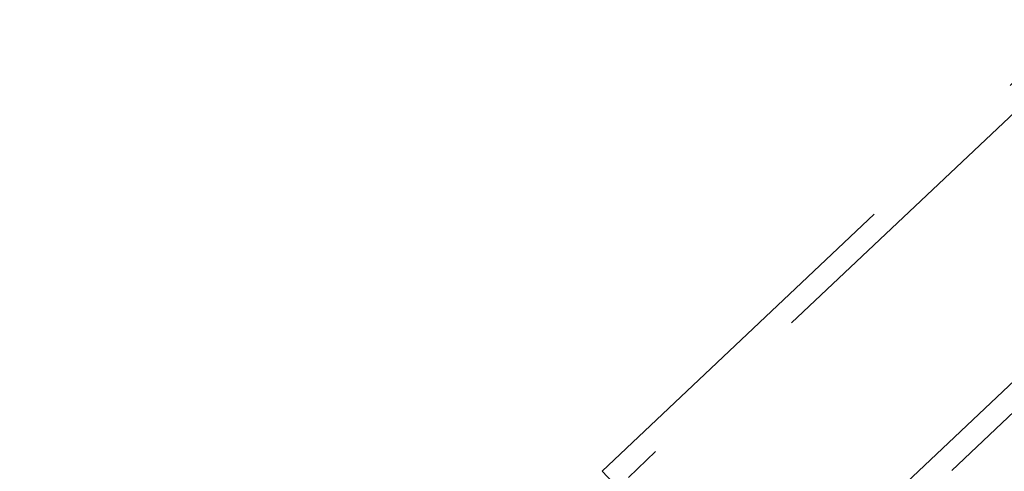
# Model space of a CAD drawing. Header units: metres. Extents: x 104098 to 104607, y 427853 to 428230.
# Tile 103 of 147: x 104264.028 to 104264.686, y 428140.677 to 428140.978. Entities that reach past the tile are written whole.
import ezdxf

# ---------------------------------------------------------------- set-up
doc = ezdxf.new("R2010")
doc.units = ezdxf.units.M
doc.linetypes.add('DASHED2', pattern=[0.375, 0.25, -0.125])

# ---------------------------------------------------------------- blocks, each defined once
blk = doc.blocks.new('school2')
at = {"color": 252, "linetype": 'DASHED2'}
for p, q in [((107993.49654, 456625.15565), (107993.49654, 456625.14065)), ((107993.49654, 456625.15565), (107993.91654, 456625.15565)), ((107993.90654, 456625.14065), (107993.50654, 456625.14065)), ((107993.50654, 456625.01065), (107993.90654, 456625.01065)), ((107993.91654, 456624.99565), (107993.49654, 456624.99565))]:
    blk.add_line(p, q, dxfattribs=at)
for centre, radius, start, end in [((107963.17603, 457111.12702), 478.54219, 270.1284714, 276.2285906), ((107963.17603, 457111.12702), 478.54219, 270.1284714, 276.2285906), ((107963.17601, 457111.12743), 478.64259, 270.1284689, 276.2273077), ((107963.17601, 457111.12743), 480.89259, 270.1284689, 276.198617)]:
    blk.add_arc(centre, radius, start, end, dxfattribs=at)

msp = doc.modelspace()

# ---------------------------------------------------------------- block references
at = {"rotation": 43.40342385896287}
msp.add_blockref('school2', (339564.77906, 22181.48215), dxfattribs=at)

doc.saveas('drawing.dxf')
